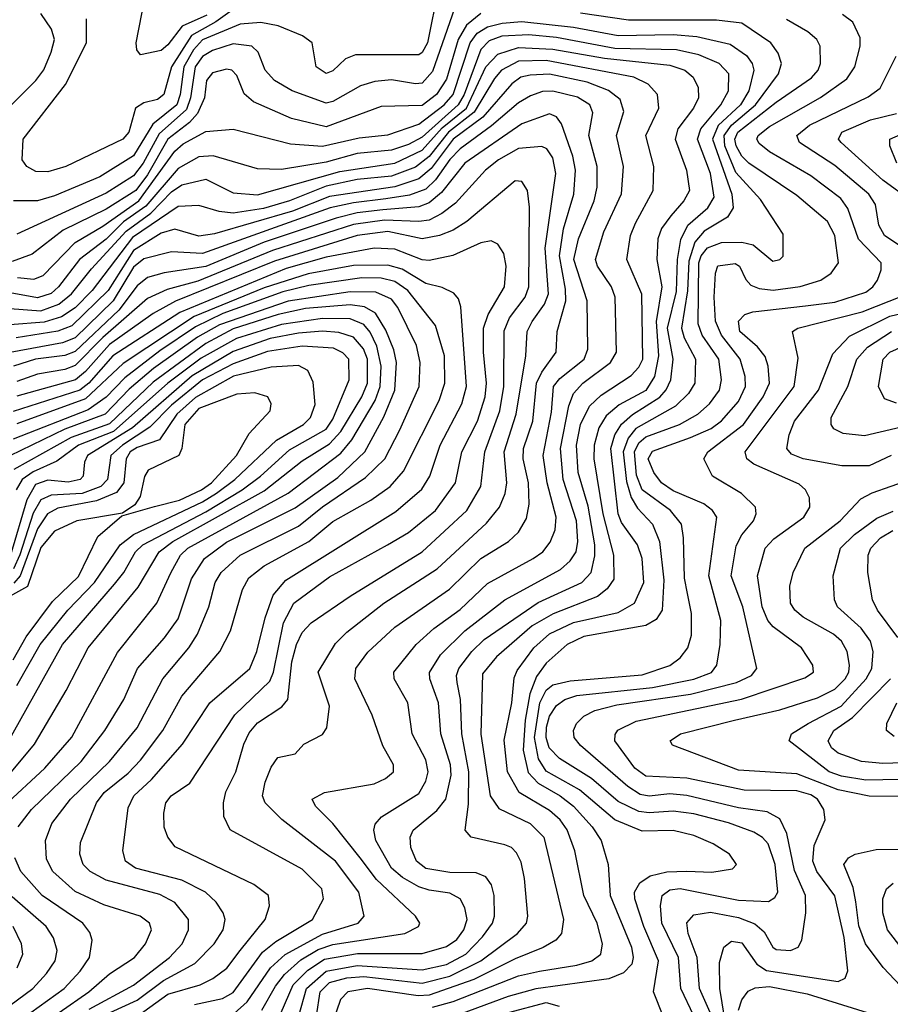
# Model space of a CAD drawing. Extents: x 997026 to 1115308, y 536381 to 619039.
# Tile 164 of 256: x 1021384 to 1023917, y 588999 to 591862. Entities that reach past the tile are written whole.
import ezdxf

# ---------------------------------------------------------------- set-up
doc = ezdxf.new("R2010")
doc.units = 0

msp = doc.modelspace()

# ---------------------------------------------------------------- linework, layer by layer
at = {"layer": '0CON20XD'}
for points in [[(1022602.5, 591955), (1022570.3, 591795), (1022555, 591766.9), (1022545, 591760.2), (1022360.2, 591759.8), (1022331.6, 591748.4), (1022295, 591713.9), (1022275, 591706.1), (1022246.4, 591725), (1022234.5, 591795), (1022206.4, 591815), (1022135.8, 591844.2), (1022085, 591853.6), (1022025, 591848.8), (1021915, 591803.3), (1021888.8, 591775), (1021861.6, 591725), (1021850.8, 591645), (1021840.4, 591615), (1021771.2, 591558.8), (1021715, 591466.1), (1021616.7, 591405), (1021485, 591350.3), (1021435, 591335.6), (1021365.7, 591335.7)], [(1021928.3, 591875), (1021856.2, 591843.8), (1021815, 591789.3), (1021795, 591772.9), (1021735, 591760), (1021724.3, 591774.3), (1021722.5, 591795), (1021755.4, 591965)], [(1022648.7, 591895), (1022585, 591711.2), (1022555, 591677.9), (1022535, 591675.2), (1022465, 591687), (1022417.1, 591682.9), (1022375, 591669.8), (1022295, 591624.1), (1022275, 591619.6), (1022176.5, 591655), (1022125.4, 591685), (1022098.2, 591715), (1022077.4, 591767.4), (1022059.4, 591785), (1022005, 591792.4), (1021945, 591773.1), (1021915, 591754.9), (1021893.7, 591725), (1021880.4, 591635), (1021868.5, 591601.5), (1021789.3, 591530.7), (1021743.1, 591445), (1021715, 591408.6), (1021635, 591357.4), (1021375, 591238.4)], [(1022015, 591899.3), (1021954.4, 591855.6), (1021883.3, 591816.7), (1021825.5, 591725), (1021803.2, 591645), (1021785, 591630), (1021745, 591620), (1021720.9, 591605), (1021701.2, 591535), (1021684, 591515), (1021518.1, 591435), (1021465, 591420), (1021430.7, 591420.7), (1021404.4, 591435), (1021390.5, 591455), (1021393.5, 591515), (1021516.7, 591673.3), (1021578.1, 591795), (1021577.5, 591865)], [(1021270.7, 591525), (1021430.2, 591685), (1021453.7, 591716.3), (1021475, 591767.5), (1021484.8, 591805), (1021475.7, 591835), (1021445, 591880.4)], [(1022725, 591879.8), (1022683.5, 591846.5), (1022659.7, 591805), (1022625, 591688.8), (1022596, 591645), (1022555, 591612.7), (1022435, 591609.4), (1022275, 591551), (1022174.4, 591575), (1022063.4, 591623.4), (1022037, 591647), (1022015, 591700), (1022000.6, 591715), (1021985, 591718.2), (1021945, 591707.6), (1021926.9, 591685), (1021920.8, 591635), (1021900.8, 591589.2), (1021877.2, 591562.8), (1021814.5, 591515), (1021755, 591410.8), (1021721.1, 591365), (1021635, 591311), (1021510.1, 591249.9), (1021419.9, 591180.1), (1021361.4, 591158.6)], [(1021377.1, 591112.9), (1021425, 591108), (1021452.2, 591117.8), (1021545, 591214.5), (1021625, 591261.5), (1021730.5, 591335), (1021835, 591480.3), (1021859.1, 591500.9), (1021925, 591537.2), (1022005, 591544.3), (1022171.4, 591501.4), (1022264.4, 591494.4), (1022371.1, 591518.9), (1022455, 591527.5), (1022545, 591558.8), (1022618.6, 591615), (1022645, 591644.6), (1022694.7, 591795.3), (1022715, 591822.7), (1022745, 591841), (1022787.7, 591852.3), (1022845, 591856.8), (1022995, 591840.8), (1023125, 591815.8), (1023285, 591819.2), (1023353.3, 591813.3), (1023451.1, 591791.1), (1023498.4, 591758.4), (1023514.4, 591735), (1023519.4, 591715), (1023505.1, 591655), (1023480.4, 591615), (1023415.6, 591554.4), (1023399.1, 591515), (1023455.4, 591355), (1023459.1, 591315), (1023442.5, 591287.5), (1023375, 591247.5), (1023347.7, 591215), (1023330, 591160), (1023326.8, 591073.2), (1023308.9, 590965), (1023317.1, 590937.1), (1023349.8, 590875), (1023348.3, 590805), (1023329.6, 590775), (1023291.4, 590738.6), (1023176.7, 590673.3), (1023154.1, 590645), (1023139.7, 590605), (1023149.5, 590519.5), (1023162.7, 590472.7), (1023181.4, 590441.4), (1023224.9, 590394.9), (1023244.9, 590344.9), (1023257.4, 590232.6), (1023252.7, 590145), (1023235, 590117.5), (1023205, 590100.7), (1023025, 590068), (1022976.9, 590045), (1022915, 589990.5), (1022887.5, 589952.5), (1022868, 589902), (1022854, 589825), (1022848.2, 589738.2), (1022863, 589673), (1022891.7, 589641.7), (1022956.5, 589605), (1022994.8, 589575), (1023049.6, 589515), (1023075.2, 589475), (1023095.3, 589405), (1023101.9, 589315), (1023163.2, 589165), (1023168.9, 589135), (1023164.8, 589115), (1023139.9, 589090.1), (1023097.4, 589072.6), (1022885, 589044.1), (1022805, 589021.5), (1022645, 588962.7)], [(1023255.3, 588964.7), (1023227.9, 589035), (1023242.1, 589125), (1023199.3, 589225), (1023173.2, 589305), (1023172.1, 589325), (1023187.7, 589352.3), (1023218.1, 589371.9), (1023266.4, 589383.6), (1023325, 589385.5), (1023397.2, 589382.8), (1023457.1, 589392.9), (1023469.4, 589405), (1023448.9, 589435), (1023401.1, 589465), (1023345, 589490), (1023285, 589503.9), (1023195, 589502.4), (1023115, 589534.8), (1023012.8, 589622.8), (1022915, 589676.4), (1022892.8, 589712.8), (1022881.5, 589775), (1022896.6, 589875), (1022915, 589912), (1022935, 589928.2), (1022985, 589939), (1023195, 589956.6), (1023275, 589983.6), (1023305, 590006.7), (1023327.9, 590035), (1023338.2, 590071.8), (1023338.4, 590135), (1023326.4, 590193.6), (1023318.1, 590238.1), (1023315.2, 590355.2), (1023308.8, 590395), (1023276.8, 590435), (1023194.8, 590494.8), (1023177.9, 590537.9), (1023172, 590605), (1023185, 590631.2), (1023205, 590649.2), (1023302.8, 590685), (1023356.2, 590715), (1023390.9, 590745), (1023419.4, 590785), (1023425.9, 590815), (1023417.8, 590875), (1023369.7, 590945), (1023357.3, 590977.3), (1023359.6, 591155), (1023366.4, 591175), (1023385, 591198.5), (1023425, 591213.9), (1023484.9, 591214.9), (1023517.2, 591207.2), (1023575, 591160), (1023595, 591164.5), (1023605, 591174.2), (1023605, 591238.8), (1023539, 591339), (1023467.6, 591417.6), (1023435.1, 591495), (1023433, 591525), (1023454.1, 591555.9), (1023524.7, 591615), (1023591.2, 591705), (1023600.3, 591735), (1023590, 591765), (1023568.9, 591795), (1023485, 591851.7), (1023410.7, 591860.7), (1023155, 591860.6), (1023015, 591881)], [(1023345.1, 588965), (1023307.1, 589045), (1023300.5, 589135), (1023252, 589235), (1023247.7, 589285), (1023253, 589315), (1023275, 589331.3), (1023305, 589335.1), (1023475, 589301.7), (1023562.5, 589297.5), (1023580.7, 589309.3), (1023589.1, 589325), (1023581.7, 589405), (1023560.9, 589465), (1023544.3, 589484.3), (1023519.5, 589499.5), (1023446.3, 589526.3), (1023345, 589552.9), (1023285, 589560.9), (1023215, 589555.3), (1023185, 589559.6), (1023125, 589588.5), (1023047.5, 589655), (1022954, 589714), (1022924.1, 589745), (1022915.6, 589775), (1022916.5, 589805), (1022925, 589836.7), (1022945, 589867.8), (1022970, 589885), (1023005, 589897.1), (1023225, 589919.9), (1023345.4, 589944.6), (1023396.1, 589963.9), (1023411.6, 589985), (1023421.7, 590045), (1023423.2, 590115), (1023388.2, 590245), (1023411.6, 590415), (1023399.3, 590435), (1023373.8, 590453.8), (1023285, 590491.8), (1023250.7, 590515), (1023228.2, 590545), (1023212.1, 590585), (1023225, 590607), (1023335, 590646.7), (1023395, 590673.7), (1023425, 590695.6), (1023475, 590752.3), (1023495.2, 590795), (1023494.1, 590825), (1023479.8, 590875), (1023425.4, 590945), (1023408.1, 590985), (1023404.5, 591055.5), (1023408.5, 591125), (1023415, 591146.4), (1023465, 591152.7), (1023477.9, 591145), (1023496.2, 591106.2), (1023510.4, 591090.4), (1023535, 591080.2), (1023575.8, 591075.8), (1023654.2, 591085.8), (1023714.3, 591105), (1023745, 591125.5), (1023766.1, 591155), (1023755, 591234.2), (1023733.5, 591275), (1023645, 591351), (1023505, 591444.5), (1023485, 591465.2), (1023468.4, 591495), (1023464.1, 591515), (1023472.9, 591535), (1023585, 591622.3), (1023687, 591693), (1023706.3, 591715), (1023713.7, 591735), (1023712.8, 591785), (1023703.2, 591805), (1023676.9, 591826.9), (1023615, 591862.3)], [(1023392.4, 588975), (1023361.8, 589045), (1023354.6, 589135), (1023328.8, 589205), (1023324.8, 589235.2), (1023345, 589258.7), (1023393.6, 589266.4), (1023475, 589250.7), (1023522.6, 589232.6), (1023549.9, 589209.9), (1023574.5, 589165), (1023585, 589157.8), (1023626.7, 589155), (1023648.8, 589165), (1023659.2, 589185), (1023670.8, 589265), (1023670, 589315), (1023637.8, 589387.8), (1023615.4, 589495.4), (1023595, 589537.8), (1023558.3, 589558.3), (1023475, 589570), (1023325, 589606.4), (1023275, 589610.8), (1023215, 589603.6), (1023188.5, 589608.5), (1023152.5, 589632.5), (1023015, 589751.2), (1022996.9, 589775), (1022994.7, 589795), (1023003.5, 589815), (1023025, 589836.3), (1023056.7, 589853.3), (1023120.7, 589869.3), (1023335, 589900.5), (1023469.6, 589935), (1023512.7, 589955), (1023527.8, 589975), (1023487.8, 590155), (1023453.2, 590245), (1023468.2, 590331.8), (1023485, 590364), (1023518.2, 590405), (1023526, 590425), (1023524.7, 590444.7), (1023484.1, 590484.1), (1023399.5, 590535), (1023373.8, 590585), (1023385.3, 590605), (1023489.2, 590685), (1023546.5, 590765), (1023564.8, 590805), (1023561.7, 590855), (1023552.6, 590882.6), (1023530.6, 590910.6), (1023479.2, 590955), (1023474.8, 590985), (1023493.1, 591005), (1023517.1, 591012.9), (1023670.3, 591029.7), (1023755, 591040.9), (1023845, 591069.8), (1023865.8, 591085), (1023879.2, 591105), (1023890, 591135), (1023889.7, 591155), (1023823.7, 591223.7), (1023793.3, 591313.3), (1023772.5, 591342.5), (1023685, 591408.4), (1023565, 591477.7), (1023535, 591502.1), (1023528.2, 591515), (1023532.4, 591525), (1023565, 591551.5), (1023713.6, 591636.4), (1023790.2, 591689.8), (1023813.8, 591725), (1023829.4, 591785), (1023829.1, 591809.1), (1023807.3, 591855), (1023777.1, 591877.1)], [(1022585, 588990.2), (1022645, 589006.7), (1022835, 589081.8), (1022895.5, 589095.5), (1023005, 589112.1), (1023048.5, 589125), (1023074.6, 589145), (1023079.7, 589175), (1023063.5, 589235), (1023024.8, 589315), (1022998.4, 589445), (1022976.5, 589506.5), (1022955.6, 589535), (1022925, 589561.9), (1022836.7, 589615), (1022802.6, 589675), (1022793.5, 589766.5), (1022815.5, 589875), (1022822.1, 589947.9), (1022830.9, 589969.1), (1022879.7, 590035), (1022925, 590075.7), (1022995, 590109), (1023125, 590138.1), (1023172.7, 590165), (1023199.5, 590225), (1023194.8, 590294.8), (1023181.1, 590335), (1023135, 590400.3), (1023124.7, 590424.7), (1023103.5, 590615), (1023115.4, 590655), (1023134.1, 590685.9), (1023166.1, 590713.9), (1023246, 590764), (1023264.5, 590785.5), (1023277.8, 590815), (1023285.1, 590875), (1023267.9, 590965), (1023295, 591072.2), (1023297.7, 591165), (1023306.8, 591223.2), (1023328, 591265), (1023386, 591315), (1023404.1, 591345.9), (1023393.2, 591415), (1023355.6, 591515), (1023365.1, 591545), (1023423.6, 591615), (1023445.6, 591655), (1023446.7, 591705), (1023418.4, 591735), (1023359.6, 591759.6), (1023294.1, 591774.1), (1023115, 591778.8), (1022945, 591810.2), (1022865, 591818.5), (1022785.9, 591814.1), (1022749.4, 591800.6), (1022725, 591775.6), (1022677.1, 591645), (1022659.1, 591615), (1022555, 591520.2), (1022515, 591499.5), (1022465, 591483.1), (1022365, 591472.9), (1022275, 591447.9), (1022145, 591426.8), (1022075, 591428.4), (1021946.4, 591466.4), (1021905, 591463.3), (1021845, 591429.7), (1021750.5, 591319.5), (1021686, 591274), (1021635, 591223.8), (1021557.1, 591165), (1021496.8, 591085), (1021475, 591066.2), (1021435, 591053), (1021345, 591070.2)], [(1021355, 591022.4), (1021445, 591015.8), (1021497.6, 591035), (1021534.1, 591065), (1021592.2, 591137.8), (1021693.2, 591246.8), (1021765, 591299.3), (1021825, 591361.3), (1021855, 591381.6), (1021925, 591398.5), (1022005, 591358.5), (1022075, 591352.7), (1022315, 591420.4), (1022475, 591444.9), (1022555, 591482.3), (1022612.7, 591547.3), (1022683.2, 591605), (1022739.6, 591725), (1022775, 591762.4), (1022835, 591781.1), (1022935, 591776.5), (1023085, 591749.9), (1023275, 591729.9), (1023318.5, 591715), (1023343.3, 591695), (1023357.5, 591665), (1023358.2, 591635), (1023343.8, 591605), (1023298.9, 591545), (1023290.7, 591515), (1023323.4, 591425), (1023332.1, 591365), (1023315.8, 591335), (1023278, 591292), (1023250.7, 591255), (1023240.4, 591225), (1023237.7, 591165), (1023251.9, 591085), (1023235.1, 590984.9), (1023242, 590885), (1023230.5, 590825), (1023205, 590784.3), (1023127.8, 590742.2), (1023090, 590710), (1023068.1, 590675), (1023054.6, 590625), (1023053.8, 590585), (1023080, 590425), (1023111.1, 590305), (1023112.3, 590235), (1023093.1, 590206.9), (1023065.1, 590184.9), (1022935.3, 590134.7), (1022875, 590099.3), (1022770.9, 590009.1), (1022730.1, 589959.9), (1022725.2, 589784.8), (1022752.5, 589605), (1022777.8, 589567.8), (1022868.8, 589525), (1022908.6, 589485), (1022965.7, 589245), (1022959.7, 589205), (1022943.8, 589185), (1022906.3, 589163.7), (1022825, 589130.7), (1022705, 589071.1), (1022575, 589025.5), (1022542.9, 589022.9), (1022395.6, 589044.4), (1022338.7, 589035), (1022316.9, 589013.1), (1022283.6, 588916.4)], [(1022246.9, 588965), (1022257.7, 589035), (1022285, 589062.2), (1022335, 589075.4), (1022385, 589079.8), (1022555, 589060.5), (1022635, 589081), (1022725.2, 589125), (1022831.9, 589205), (1022858.1, 589235), (1022862.3, 589255), (1022852, 589365), (1022842.5, 589412.5), (1022829.3, 589439.3), (1022814.3, 589454.3), (1022795, 589462.5), (1022697.5, 589485), (1022679.6, 589505), (1022688.9, 589581.1), (1022690.6, 589675), (1022670.4, 589785), (1022666.1, 589885), (1022656.6, 589935), (1022654.8, 589955), (1022661.7, 589975), (1022699.2, 590025), (1022735, 590059.6), (1022892.3, 590167.7), (1023019.2, 590225), (1023046.6, 590255), (1023057.1, 590302.9), (1023057.1, 590335), (1023037.2, 590447.2), (1023008.7, 590545), (1023003.7, 590625), (1023015.7, 590685), (1023041.5, 590738.5), (1023075, 590770.7), (1023162.4, 590827.6), (1023185, 590851.9), (1023196.6, 590875), (1023193.6, 591063.6), (1023150.4, 591165), (1023160.6, 591235), (1023175, 591270), (1023226.4, 591365), (1023228.8, 591435), (1023205.2, 591525), (1023242.7, 591605), (1023239.4, 591645), (1023212.3, 591675), (1023170, 591695), (1022915, 591743.5), (1022835, 591741.4), (1022785.6, 591715), (1022765, 591691.3), (1022706.3, 591593.7), (1022631.5, 591535), (1022575, 591464), (1022535, 591433.2), (1022465, 591407.6), (1022365, 591397.1), (1022275, 591378), (1022168.2, 591335)], [(1023944.4, 591204.4), (1023900.2, 591235), (1023883.3, 591265), (1023873.3, 591325), (1023853.9, 591355), (1023755, 591438.3), (1023652.4, 591505), (1023644.7, 591525), (1023681.2, 591555), (1023852.1, 591637.9), (1023886.8, 591663.2), (1023934.1, 591755.9)], [(1022195.9, 588965), (1022218.3, 589045), (1022275, 589095.1), (1022365, 589111.8), (1022555, 589099), (1022625, 589114.5), (1022681.2, 589145), (1022729.8, 589195), (1022759.1, 589235), (1022764.8, 589255), (1022763.8, 589315), (1022756, 589346), (1022739.5, 589369.5), (1022711.5, 589381.5), (1022635, 589382.5), (1022565, 589394.1), (1022538.4, 589415), (1022521.4, 589455), (1022519.4, 589485), (1022528.8, 589505), (1022597.6, 589562.4), (1022623.1, 589595), (1022638.5, 589665), (1022636.6, 589695), (1022609, 589785), (1022602.4, 589875), (1022577, 589945), (1022576, 589964), (1022607.6, 590015), (1022678.7, 590085), (1022795.1, 590174.9), (1022956.7, 590263.3), (1022985, 590288.1), (1023002.7, 590315), (1023007.9, 590345), (1023003.4, 590405), (1022964.9, 590525), (1022956.9, 590615), (1022981.1, 590738.9), (1022994.5, 590775), (1023022.2, 590805), (1023102.6, 590865), (1023119.8, 590895), (1023116, 591055), (1023105.2, 591085), (1023064.3, 591145), (1023059, 591165), (1023083.3, 591245), (1023134.5, 591355.5), (1023140.6, 591435), (1023119.8, 591525), (1023141.6, 591595), (1023130.2, 591630.2), (1023096.4, 591656.4), (1023035, 591680.4), (1022925, 591703.5), (1022868.9, 591701.1), (1022841.6, 591695), (1022815, 591675.5), (1022731.3, 591578.7), (1022645, 591514.3), (1022580.4, 591429.6), (1022545, 591399.6), (1022475, 591376.4), (1022285, 591348.2), (1022177.6, 591305), (1021950.6, 591239.4), (1021905, 591232.6), (1021835, 591252.9), (1021795, 591241.2), (1021715, 591191.1), (1021641, 591075), (1021535, 590971.6), (1021495, 590956.4), (1021373, 590937)], [(1022144.3, 588975), (1022178.9, 589055), (1022222.1, 589097.9), (1022270.4, 589129.6), (1022366, 589146), (1022555, 589146.1), (1022625, 589166.9), (1022655, 589187.2), (1022676.2, 589215), (1022685.9, 589245), (1022678.9, 589278.9), (1022665.5, 589305.5), (1022635, 589322.4), (1022575, 589330.2), (1022545, 589340.5), (1022497.8, 589367.8), (1022465.6, 589395), (1022420.2, 589475), (1022413.8, 589505), (1022417.4, 589522.6), (1022436.5, 589543.5), (1022545, 589612), (1022565, 589647.5), (1022572.2, 589675), (1022565, 589710), (1022525.8, 589785), (1022513.1, 589875), (1022473.5, 589945), (1022471.9, 589965), (1022537.5, 590045), (1022588.7, 590091.3), (1022665, 590147.2), (1022745, 590223), (1022877.8, 590295), (1022905.3, 590315), (1022927.2, 590342.8), (1022941.2, 590378.8), (1022944.5, 590415), (1022918.2, 590515), (1022906.5, 590595), (1022930.4, 590720.4), (1022936.5, 590795), (1022955, 590818.4), (1023025.6, 590875), (1023036.3, 590903.7), (1023034.4, 591045), (1022995.9, 591165), (1023009.6, 591225), (1023054.8, 591335), (1023063.8, 591375), (1023064.1, 591435), (1023039.6, 591525), (1023051, 591591), (1023042.1, 591615), (1023006.7, 591636.7), (1022935, 591654.1), (1022905, 591652.9), (1022869.4, 591640.6), (1022835, 591620.5), (1022756.6, 591553.4), (1022665, 591486.9), (1022635, 591455.8), (1022593.4, 591396.6), (1022565, 591369.6), (1022517.8, 591352.2), (1022448.9, 591341.1), (1022355, 591330), (1022287.1, 591315), (1021915, 591182.6), (1021825, 591186.8), (1021745, 591167.1), (1021715, 591142.5), (1021655.7, 591045), (1021545, 590936.7), (1021507.7, 590922.3), (1021355.6, 590894.4)], [(1022088.3, 588981.7), (1022128.1, 589051.9), (1022154.4, 589085.6), (1022202, 589128), (1022251.9, 589158.1), (1022295, 589172.8), (1022504.2, 589205), (1022543.5, 589225), (1022547.3, 589235), (1022535.4, 589255), (1022421.7, 589361.7), (1022374.5, 589424.5), (1022294.8, 589524.8), (1022244.5, 589575), (1022234.3, 589595), (1022270.8, 589615), (1022415, 589640.2), (1022448.2, 589655), (1022471.1, 589675), (1022470.9, 589695), (1022440, 589750), (1022409.3, 589839.3), (1022358.9, 589945), (1022361.1, 589975), (1022396.9, 590023.1), (1022475, 590095.2), (1022634.1, 590205.9), (1022725, 590295.7), (1022805.8, 590344.2), (1022835, 590371.5), (1022858.3, 590411.7), (1022866.3, 590453.7), (1022863.5, 590515), (1022848.1, 590585), (1022849.1, 590615), (1022876.5, 590695), (1022887.4, 590805), (1022902.7, 590837.3), (1022944.8, 590895), (1022947.8, 590955), (1022972.2, 591045), (1022971.6, 591078.4), (1022954.1, 591175), (1022966.1, 591253.9), (1022995.5, 591355), (1023000.4, 591425), (1022993.1, 591465), (1022959.8, 591559.8), (1022945, 591579.7), (1022925, 591588.7), (1022845, 591559.8), (1022679.1, 591445), (1022610.7, 591359.3), (1022575, 591329.4), (1022545, 591318.4), (1022440.4, 591309.6), (1022365, 591300.3), (1022304.8, 591285.2), (1022095, 591215.6), (1021925, 591144.2), (1021803.7, 591126.3), (1021755, 591112.3), (1021725, 591087.8), (1021672.2, 591017.8), (1021545, 590896.9), (1021515, 590885.3), (1021430, 590875), (1021365.8, 590855)], [(1023977.3, 591335), (1023895, 591395.9), (1023773.4, 591505), (1023765.9, 591515), (1023775.4, 591535), (1023858.6, 591571.4), (1023935, 591589.8)], [(1023935.3, 591445), (1023915.4, 591495), (1023915.5, 591515), (1024019.5, 591560.5)], [(1022007.8, 588972.2), (1022045, 589006.3), (1022113.6, 589105), (1022156, 589144), (1022265, 589203), (1022368.2, 589235), (1022385.4, 589255), (1022370.2, 589325), (1022302.7, 589415), (1022146, 589536), (1022097.8, 589585), (1022089.7, 589605), (1022097.7, 589645), (1022115, 589688.8), (1022135, 589716.7), (1022185, 589727.5), (1022210, 589755), (1022265, 589783.8), (1022277.2, 589802.8), (1022284.6, 589865.4), (1022252.4, 589965), (1022302, 590048), (1022335, 590081.1), (1022442.9, 590165), (1022597.9, 590265), (1022742.1, 590397.9), (1022779.6, 590445), (1022795.7, 590484.3), (1022800.9, 590515), (1022792.8, 590605), (1022828.1, 590715), (1022856.5, 590885), (1022860.2, 590955), (1022874.4, 590984.4), (1022910.7, 591035), (1022922.1, 591065), (1022912, 591198), (1022943.3, 591415), (1022935, 591460), (1022916.8, 591486.8), (1022903.2, 591493.2), (1022835, 591487.9), (1022776.2, 591455), (1022739.3, 591425), (1022651.2, 591328.8), (1022611.7, 591298.3), (1022575, 591279.4), (1022545, 591275.1), (1022445, 591279.5), (1022355, 591266.7), (1022119, 591191), (1021901.9, 591101.9), (1021812.2, 591077.8), (1021755, 591051.3), (1021625, 590937.7), (1021545, 590856.1), (1021515, 590844.5), (1021435, 590831), (1021375, 590810.1)], [(1021892.3, 588997.7), (1021974, 589016), (1022005, 589033.2), (1022089.8, 589150.2), (1022128.7, 589181.3), (1022235.8, 589245), (1022267.8, 589305), (1022263.1, 589335), (1022205, 589392), (1021996.4, 589506.4), (1021977.2, 589545), (1021976.1, 589585), (1021983.3, 589616.7), (1022012.6, 589675), (1022035.9, 589755), (1022051.6, 589788.4), (1022075, 589817.7), (1022146.5, 589863.5), (1022164.1, 589885), (1022175, 589994.4), (1022188.5, 590045), (1022205, 590079.6), (1022232, 590108), (1022345, 590185.7), (1022555, 590314.4), (1022684.3, 590435), (1022725.1, 590504.9), (1022737.2, 590605), (1022780.6, 590725), (1022792, 590795), (1022792.7, 590957.3), (1022808.4, 590995), (1022854.5, 591055), (1022865.2, 591085), (1022867, 591317), (1022861, 591365), (1022845, 591391.8), (1022825, 591393.2), (1022684.4, 591275.6), (1022645, 591250.4), (1022605, 591234.2), (1022555, 591224.9), (1022455, 591246.2), (1022365, 591234.5), (1022125, 591159.8), (1021836.6, 591043.4), (1021772, 591008), (1021645, 590917.3), (1021575, 590838.8), (1021545.5, 590815), (1021375, 590767.1)], [(1022168.2, 591335), (1022092.9, 591312.9), (1022005, 591299.6), (1021964, 591304), (1021905, 591321.8), (1021845, 591318.9), (1021711.7, 591228.3), (1021594.4, 591075), (1021545, 591024.4), (1021505, 590997.8), (1021455, 590983), (1021355, 590974.4)], [(1021727.3, 588965), (1021815, 589028), (1021908.2, 589055), (1021945.9, 589074.1), (1021985.8, 589104.2), (1022025.1, 589154.9), (1022097.3, 589245), (1022110.8, 589285), (1022107.9, 589315), (1022065, 589347.4), (1021836.3, 589456.3), (1021814.7, 589484.7), (1021804.3, 589514.3), (1021802.8, 589555), (1021808.9, 589585), (1021824.5, 589605), (1021878.4, 589641.6), (1022009.4, 589840.6), (1022111.1, 589938.9), (1022122.3, 589965), (1022151.6, 590108.4), (1022181.6, 590165), (1022285, 590241.6), (1022453.8, 590335), (1022515, 590370.4), (1022593.8, 590435), (1022651.5, 590515), (1022669.5, 590605), (1022715.1, 590694.9), (1022737.6, 590765), (1022742.2, 590805), (1022732.7, 590895), (1022733.4, 590965), (1022746.9, 591005), (1022793.9, 591085), (1022799, 591145), (1022792.3, 591182.3), (1022775, 591209.1), (1022755, 591218.7), (1022725, 591213.7), (1022643.7, 591176.3), (1022575, 591162.2), (1022555, 591163.9), (1022475, 591194.6), (1022415, 591198.1), (1022275, 591171.3), (1022158.5, 591138.5), (1021849.1, 591010.9), (1021654.3, 590885), (1021584.5, 590805.5), (1021559, 590785), (1021365, 590722.5)], [(1021647, 588975), (1021725, 589010.4), (1021801.8, 589068.2), (1021893, 589117), (1021949.7, 589175), (1021975.8, 589215), (1021981.3, 589245), (1021975.4, 589265), (1021955.6, 589295.6), (1021923.8, 589325), (1021855, 589359.8), (1021720.5, 589395), (1021691.1, 589415), (1021684.1, 589445), (1021699.6, 589570.4), (1021715.7, 589605), (1021767.5, 589652.5), (1021857.4, 589755), (1021936.8, 589875), (1022053.2, 589975), (1022073.4, 590025), (1022097.3, 590122.7), (1022121.4, 590188.6), (1022157.5, 590232.5), (1022478.3, 590431.7), (1022553.3, 590496.7), (1022576.8, 590535), (1022607.3, 590625), (1022669.7, 590745), (1022683.6, 590795), (1022666.7, 591026.7), (1022660.6, 591050.6), (1022646.8, 591066.8), (1022612.9, 591082.9), (1022565, 591095.2), (1022496.2, 591136.2), (1022455, 591148.2), (1022355, 591147.6), (1022223.2, 591123.2), (1022095, 591082.6), (1021891, 590999), (1021685, 590862.6), (1021575, 590759.1), (1021375, 590686.9)], [(1021585.9, 588985), (1021715, 589054.2), (1021819.5, 589135), (1021856.5, 589175), (1021874.8, 589215), (1021874.3, 589245), (1021835, 589294.7), (1021791.6, 589318.4), (1021635, 589359.8), (1021589.1, 589385), (1021568.2, 589405), (1021558.2, 589435), (1021560.4, 589469.6), (1021607.3, 589585), (1021629.6, 589615), (1021699.4, 589670.6), (1021735, 589708.8), (1021800, 589795), (1021855.6, 589894.4), (1021965.5, 590024.5), (1021997.1, 590085), (1022032.3, 590205), (1022050.6, 590239.4), (1022095, 590273.7), (1022224.8, 590345), (1022295, 590402.6), (1022405.1, 590464.9), (1022461.8, 590505), (1022500.6, 590549.4), (1022604.1, 590755), (1022620.5, 590805), (1022619.8, 590885), (1022593.3, 590973.3), (1022513, 591075), (1022475, 591101), (1022435, 591110.1), (1022378.8, 591111.2), (1022225, 591089.5), (1022149.6, 591070.4), (1021975, 591007.4), (1021895, 590968.9), (1021791, 590899), (1021689, 590821), (1021635, 590764.1), (1021582.4, 590727.6), (1021365, 590642.4)], [(1021498, 588975), (1021584.8, 589035), (1021645, 589087.3), (1021718, 589135), (1021749.7, 589175), (1021767.1, 589215), (1021761.2, 589235), (1021734.4, 589255), (1021628.4, 589288.4), (1021545, 589326.5), (1021480.2, 589385), (1021461.1, 589421.1), (1021458.9, 589475), (1021476.7, 589525), (1021531.3, 589595), (1021644.8, 589705), (1021725, 589802.8), (1021800.5, 589945), (1021875.7, 590035), (1021901, 590075), (1021934, 590155), (1021952.1, 590225), (1021970, 590255), (1022024.7, 590305), (1022195, 590389.4), (1022265, 590445.9), (1022389.3, 590530.7), (1022445.6, 590585), (1022489.3, 590669.3), (1022545.9, 590795), (1022548.9, 590865), (1022537.6, 590915), (1022483.7, 591025), (1022465, 591049.8), (1022419.4, 591069.4), (1022345, 591070.9), (1022165, 591044), (1021965.2, 590975), (1021900.8, 590939.2), (1021772.5, 590847.5), (1021702, 590788), (1021632.3, 590715), (1021515, 590671.1), (1021355, 590593.5)], [(1023439.6, 588925), (1023420.6, 589045), (1023419.4, 589120.6), (1023431.8, 589165), (1023455, 589182.4), (1023485, 589177.8), (1023528.5, 589115), (1023556.7, 589096.7), (1023765.3, 589064.7), (1023785.4, 589074.6), (1023793.5, 589096.5), (1023782.7, 589192.7), (1023755, 589314.6), (1023702.6, 589385), (1023691.2, 589415), (1023695, 589460.8), (1023727.3, 589535), (1023723.2, 589565), (1023704.7, 589595), (1023685, 589607.8), (1023645, 589619.7), (1023491.3, 589621.3), (1023325, 589656.4), (1023205, 589662), (1023173.3, 589685), (1023115.3, 589765), (1023116.3, 589783.7), (1023124.2, 589795.8), (1023177.6, 589822.4), (1023483.6, 589886.4), (1023668.2, 589948.2), (1023693.5, 589965), (1023691.5, 589985), (1023658.2, 590035), (1023576.2, 590096.2), (1023560.2, 590115), (1023543.7, 590155), (1023530.4, 590245), (1023552.4, 590325), (1023577.8, 590352.2), (1023664.7, 590415), (1023682.7, 590445), (1023681.5, 590471.5), (1023670, 590495), (1023651.7, 590511.7), (1023519.1, 590569.1), (1023498.7, 590585), (1023494.2, 590605), (1023637.1, 590795), (1023648.2, 590878.2), (1023631.9, 590955), (1023648, 590965), (1023835, 591012.8), (1023955, 591059.8)], [(1023918.8, 590595), (1023855, 590564.5), (1023775.2, 590564.8), (1023663.1, 590585), (1023628.9, 590598.9), (1023615.4, 590615), (1023622.3, 590655), (1023638.1, 590695), (1023707.5, 590785), (1023749.3, 590890.7), (1023797.7, 590942.3), (1023915, 590999.7), (1024178, 591062)], [(1021379.5, 589515), (1021418, 589565), (1021562.3, 589705), (1021631.3, 589795), (1021686.7, 589885), (1021726.1, 589975), (1021805, 590064.1), (1021845, 590119.6), (1021883.7, 590236.3), (1021920.8, 590295), (1021985, 590342.8), (1022185, 590442.8), (1022309, 590531), (1022387.7, 590605), (1022442.9, 590707.1), (1022475.1, 590785), (1022479.7, 590865), (1022471.9, 590901.9), (1022448.9, 590958.9), (1022418.4, 591008.4), (1022386.9, 591026.9), (1022345, 591032.9), (1022215, 591022.1), (1022135.3, 591005.3), (1022005, 590963.1), (1021925, 590920.5), (1021772, 590808), (1021645, 590687.3), (1021533, 590647), (1021366.3, 590553.7)], [(1021337.8, 589575), (1021457, 589685), (1021535, 589776), (1021668.3, 590021.7), (1021782.9, 590165), (1021823.5, 590253.5), (1021851.5, 590305), (1021872.9, 590325), (1022164.4, 590485.6), (1022318, 590602), (1022349.6, 590640.4), (1022418.2, 590755), (1022432.4, 590795), (1022435.1, 590855), (1022422.9, 590912.9), (1022403.7, 590953.7), (1022385, 590975.7), (1022345, 590992.5), (1022265, 590993.1), (1022145, 590976.2), (1022014, 590935), (1021911.9, 590878.1), (1021815, 590805.3), (1021656.8, 590665), (1021555.1, 590624.9), (1021491.9, 590578.1), (1021422.5, 590547.5), (1021390.5, 590525), (1021373.7, 590495)], [(1021359.4, 589675), (1021427, 589755), (1021518.8, 589911.2), (1021582.9, 590035), (1021728.6, 590211.4), (1021789.8, 590315), (1021829.5, 590345), (1022095, 590492.1), (1022205, 590579.5), (1022285, 590629.1), (1022318, 590665), (1022379.4, 590765), (1022395.3, 590805), (1022395.3, 590875), (1022383.9, 590905), (1022355, 590938.7), (1022312.2, 590952.2), (1022265, 590955.9), (1022195, 590950.8), (1022112.5, 590935), (1022005, 590897.2), (1021885, 590826.8), (1021711.4, 590675), (1021580.4, 590595), (1021572, 590575), (1021568.6, 590535), (1021560, 590525), (1021525, 590517.6), (1021465, 590523.2), (1021430, 590510), (1021404.4, 590465.6), (1021357.1, 590305)], [(1023995, 590687.4), (1023842, 590652), (1023779.2, 590659.2), (1023752.3, 590672.3), (1023744.6, 590685), (1023744.1, 590705), (1023793.5, 590795), (1023818.9, 590875), (1023850.4, 590909.6), (1023920, 590955)], [(1021346.6, 589755), (1021508.3, 590045), (1021659.4, 590220.6), (1021686.6, 590255), (1021720.8, 590315), (1021742.1, 590335), (1021925, 590431.1), (1022030.5, 590495), (1022084.5, 590535), (1022168.9, 590611.1), (1022275, 590671.5), (1022295, 590700.2), (1022341.9, 590815), (1022340.9, 590875), (1022323.5, 590893.5), (1022296.6, 590906.6), (1022205, 590913.1), (1022105, 590897.7), (1022005, 590861.8), (1021915, 590814.6), (1021825, 590741.5), (1021762.7, 590677.3), (1021682.8, 590625), (1021649.1, 590595), (1021639, 590525), (1021619.2, 590505), (1021565.4, 590484.6), (1021475, 590479.3), (1021445, 590465.4), (1021423.1, 590426.9), (1021384.4, 590305.6), (1021365.1, 590264.9)], [(1023935, 590747.3), (1023899.5, 590759.5), (1023882.7, 590795), (1023895.6, 590875), (1023915, 590895.2), (1023965, 590917.4)], [(1021375, 589926.3), (1021442.8, 590045), (1021523.2, 590145), (1021601.2, 590225), (1021675.5, 590335), (1021714.8, 590365.2), (1021915, 590460.2), (1021956, 590485), (1022009.1, 590525), (1022130.6, 590639.4), (1022209, 590685), (1022230, 590705), (1022243.4, 590743.4), (1022237.6, 590807.6), (1022221.6, 590841.6), (1022195, 590856.8), (1022115, 590851.6), (1022005.4, 590825.4), (1021895, 590763.6), (1021840.3, 590715), (1021789.9, 590640.1), (1021725, 590618.2), (1021704.6, 590605), (1021693, 590585), (1021686.9, 590515), (1021665, 590487.3), (1021606.8, 590463.2), (1021495, 590441.3), (1021464.6, 590425.4), (1021435, 590381.2), (1021385.3, 590244.7), (1021366.3, 590223.7)], [(1021365, 590000.2), (1021402.8, 590067.2), (1021479.4, 590170.6), (1021555, 590242.7), (1021610.9, 590359.1), (1021680.8, 590419.2), (1021776.1, 590446.1), (1021848.4, 590465), (1021913, 590495), (1021941.7, 590515), (1022014.8, 590595), (1022051.7, 590658.3), (1022111.9, 590725), (1022115.6, 590745), (1022105.8, 590765), (1022067.3, 590777.3), (1022015, 590772.9), (1021905, 590731.6), (1021863.8, 590685), (1021855.4, 590615), (1021846.8, 590595), (1021757.7, 590552.3), (1021746.4, 590533.6), (1021734.4, 590475.6), (1021718.5, 590451.5), (1021683, 590427), (1021550, 590405), (1021485, 590374.8), (1021445, 590327), (1021406.3, 590213.7), (1021345, 590180.1)], [(1023463.1, 589825), (1023595, 589855.5), (1023705, 589889.7), (1023755, 589915.5), (1023785.2, 589945), (1023796.1, 589965), (1023797.5, 589985), (1023790.7, 590025), (1023775, 590054.7), (1023751.6, 590075), (1023663.3, 590125), (1023638.7, 590145), (1023625.9, 590165), (1023624.7, 590215), (1023634.1, 590255), (1023667.9, 590325), (1023770.7, 590405), (1023831.2, 590468.8), (1023863.5, 590486.5), (1023974.2, 590525)], [(1023995, 589653.3), (1023845, 589650.6), (1023775, 589661.9), (1023739, 589675), (1023622, 589765), (1023629.4, 589785), (1023677.2, 589815), (1023773.8, 589866.2), (1023846.8, 589945), (1023863.1, 589975), (1023866.4, 590025), (1023859.4, 590055), (1023832.2, 590092.2), (1023762.7, 590155), (1023754, 590175), (1023750.8, 590245), (1023772, 590325), (1023812.2, 590365), (1023877.9, 590412.1), (1023925, 590433.3)], [(1023938.3, 590065), (1023879, 590145), (1023865.2, 590175.2), (1023851.7, 590255), (1023852.4, 590305), (1023859.6, 590325), (1023888.3, 590355), (1023923.6, 590376.4)], [(1023982.2, 589702.2), (1023895, 589699.4), (1023832.9, 589705), (1023765, 589729.1), (1023745.3, 589745), (1023736.2, 589765), (1023752.6, 589795), (1023807.1, 589832.9), (1023917, 589945)], [(1023927.7, 589777.7), (1023905.7, 589795), (1023906.5, 589815), (1023935.8, 589875)], [(1023945, 589602.9), (1023855, 589604.2), (1023765, 589622.4), (1023645, 589668.8), (1023475, 589679.5), (1023282.7, 589752.7), (1023275.8, 589765), (1023305.8, 589785), (1023463.1, 589825)], [(1023962.7, 589035), (1023895.9, 589105.9), (1023844.2, 589174.2), (1023825, 589226.7), (1023816.7, 589296.7), (1023808.6, 589338.6), (1023781.2, 589405), (1023795, 589424.6), (1023814.2, 589435.8), (1023875, 589448.8), (1024075, 589451.6)], [(1021416.1, 588975), (1021513, 589045), (1021559.8, 589095), (1021586.2, 589135), (1021594.2, 589185), (1021587.9, 589207.9), (1021567.2, 589235), (1021448.8, 589315), (1021386.6, 589385), (1021369.4, 589425)], [(1023970.6, 589135), (1023908.1, 589215), (1023894.8, 589265), (1023895.3, 589305), (1023905.6, 589334.4), (1023925, 589350.8)], [(1021355, 588995.2), (1021421.9, 589045), (1021461.9, 589088.1), (1021487, 589125), (1021492.3, 589155), (1021482.2, 589192.2), (1021460.7, 589225), (1021361.5, 589311.5)], [(1021376.2, 589105), (1021392.4, 589145), (1021388.8, 589175), (1021364.8, 589225)], [(1023475, 588981.9), (1023485, 589011.8), (1023502.6, 589037.4), (1023523.3, 589046.7), (1023565, 589050.5), (1023675, 589029.3), (1023865, 588969.8)], [(1022805.4, 588975), (1022915, 589003.5), (1022953.3, 588993.3)]]:
    msp.add_lwpolyline(points, dxfattribs=at)

doc.saveas('drawing.dxf')
